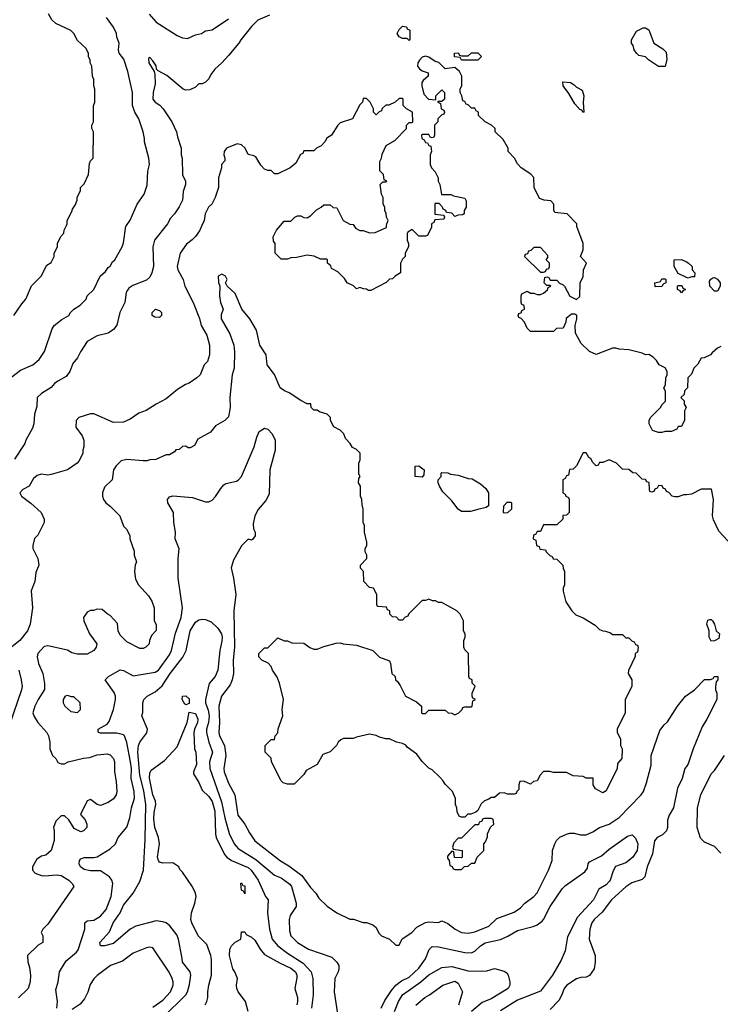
# Model space of a CAD drawing. Header units: inches. Extents: x 1793389 to 1900389, y 320802 to 470796.
# Tile 61 of 256: x 1855938 to 1860206, y 335253 to 341253. Entities that reach past the tile are written whole.
import ezdxf

# ---------------------------------------------------------------- set-up
doc = ezdxf.new("R2010")
doc.units = ezdxf.units.IN
doc.header["$MEASUREMENT"] = 0
for name, color, linetype in [('B8353', 7, 'Continuous'), ('B8354', 7, 'Continuous'), ('B8363', 7, 'Continuous')]:
    doc.layers.add(name, color=color, linetype=linetype)

msp = doc.modelspace()

# ---------------------------------------------------------------- linework, layer by layer
at = {"layer": 'B8353', "color": 2}
for points, elevation in [([(1857048.6, 340000), (1857033.6, 339966.4), (1857010, 339932), (1856989, 339911), (1856953.6, 339886.4), (1856915.3, 339830), (1856898, 339750), (1856902, 339730), (1856933.2, 339670), (1856944, 339630), (1856994, 339530), (1857032.5, 339432.5), (1857044, 339390), (1857077.2, 339330), (1857094, 339270), (1857095.3, 339210), (1857082, 339170), (1857062, 339150), (1857038, 339090), (1857018, 339070), (1856970, 339038), (1856949.1, 339030.9), (1856900.2, 338999.8), (1856830, 338942), (1856769.1, 338910.9), (1856708.9, 338871.1), (1856664.7, 338855.3), (1856610, 338818), (1856570, 338801), (1856510, 338798), (1856390, 338851.3), (1856370, 338851.3), (1856298, 338830), (1856282, 338810), (1856279, 338770), (1856318, 338718), (1856328.7, 338690), (1856328.7, 338650), (1856322, 338630), (1856322, 338610), (1856298, 338562), (1856288, 338550), (1856229.1, 338510.9), (1856130, 338481), (1856110, 338478), (1856070, 338482.8), (1856044.1, 338475.9), (1856022.5, 338457.5), (1855995.3, 338410), (1855958, 338390), (1855938, 338370), (1855948.7, 338350), (1856006.8, 338306.8), (1856068, 338250), (1856088, 338210), (1856088, 338190), (1856048.9, 338111.1), (1856029.1, 338090.9), (1856018, 338050), (1856018, 338030), (1856048.7, 337970), (1856055.3, 337930), (1856036.5, 337883.5), (1856029.2, 337830), (1856007.3, 337772.7), (1856016.2, 337670), (1856000.9, 337570), (1855985.2, 337530), (1855939, 337470), (1855890, 337431.3)], 178), ([(1855890, 339076), (1855943.2, 339116.8), (1856018, 339150), (1856056.5, 339183.5), (1856089.1, 339230.9), (1856135.3, 339370), (1856148.7, 339390), (1856194.6, 339425.4), (1856238, 339450), (1856248, 339470), (1856268, 339490), (1856305.6, 339514.4), (1856342, 339550), (1856348.7, 339570), (1856388.7, 339610), (1856428.7, 339690), (1856460.4, 339719.6), (1856476.4, 339743.6), (1856488.4, 339751.6), (1856503.1, 339776.9), (1856518, 339790), (1856562, 339870), (1856570, 339894), (1856585.6, 339994.4), (1856589.3, 340000)], 186), ([(1855902, 339450), (1855950, 339522), (1855975.3, 339550), (1856010, 339632), (1856068, 339690), (1856103.1, 339756.9), (1856130, 339774), (1856148, 339810), (1856148, 339830), (1856168, 339870), (1856168, 339890), (1856188.4, 339931.6), (1856207.3, 339952.7), (1856208, 339970), (1856223, 340000)], 190), ([(1856831, 340000), (1856759.3, 339910), (1856749.3, 339869.3), (1856753.2, 339750), (1856744, 339710), (1856730, 339684.7), (1856710, 339666), (1856627.2, 339632.8), (1856602.9, 339617.1), (1856594.2, 339605.8), (1856586, 339590), (1856579.3, 339530), (1856549, 339470), (1856529.1, 339390.9), (1856510, 339364.7), (1856476.5, 339343.5), (1856410, 339326), (1856350, 339291.3), (1856308.7, 339230), (1856290, 339192), (1856262.7, 339157.3), (1856244, 339110), (1856220.2, 339079.8), (1856170, 339051.3), (1856150, 339036), (1856130, 339011), (1856070, 338976), (1856044, 338950), (1856043.1, 338896.9), (1856029, 338850), (1856024, 338790), (1856016.5, 338763.5), (1855975.3, 338690), (1855968.7, 338670), (1855905.6, 338574.4)], 182), ([(1858446, 340000), (1858446, 339990), (1858422, 339938), (1858410, 339934), (1858370, 339934), (1858330, 339974), (1858302, 339958), (1858298, 339950), (1858298, 339910), (1858306, 339890), (1858306, 339870), (1858286, 339830), (1858286, 339810), (1858270, 339794), (1858258, 339770), (1858258, 339710), (1858226, 339690), (1858210, 339674), (1858190, 339672), (1858170, 339652), (1858076.4, 339603.6), (1858063.6, 339603.6), (1858051.6, 339611.6), (1858032.7, 339612.7), (1858010, 339622), (1857990, 339614), (1857971.6, 339631.6), (1857934, 339650), (1857916.9, 339676.9), (1857876.9, 339716.9), (1857838, 339738), (1857832.7, 339752.7), (1857814, 339770), (1857814, 339790), (1857810, 339794), (1857770, 339794), (1857731.6, 339811.6), (1857690, 339818), (1857623.6, 339803.6), (1857590, 339802), (1857570, 339794), (1857530, 339794), (1857494, 339830), (1857494, 339890), (1857483.6, 339903.6), (1857482, 339930), (1857502, 339970), (1857527.7, 340000)], 178), ([(1857973.4, 340000), (1857983.1, 339983.1), (1858010, 339968), (1858030, 339968), (1858070, 339955.3), (1858103.6, 339956.4), (1858172.7, 339987.3), (1858173.4, 340000)], 178), ([(1860000, 339003.7), (1859988.4, 338991.6), (1859986, 338970), (1859966, 338950), (1859986, 338930), (1859986, 338910), (1859998, 338890), (1859988, 338870), (1859987.3, 338812.7), (1859970, 338774), (1859950, 338774), (1859942, 338758), (1859910, 338744.7), (1859870, 338744.7), (1859850, 338738), (1859830, 338738), (1859794, 338750), (1859772, 338790), (1859772, 338810), (1859782, 338830), (1859842, 338890), (1859851.6, 338908.4), (1859871.6, 338928.4), (1859872.7, 338987.3), (1859862, 339010), (1859871.6, 339028.4), (1859874, 339070), (1859882, 339090), (1859882, 339110), (1859871.1, 339131.1), (1859834, 339150), (1859816.9, 339176.9), (1859796.9, 339196.9), (1859770, 339214), (1859750, 339212), (1859730, 339222), (1859650, 339241), (1859590, 339244.7), (1859570, 339252), (1859550, 339252), (1859450, 339214), (1859410, 339232), (1859359.6, 339279.6), (1859323.6, 339343.6), (1859322, 339390), (1859331.3, 339430), (1859331.3, 339450), (1859319.6, 339459.6), (1859300.4, 339459.6), (1859267.3, 339432.7), (1859266, 339410), (1859250, 339374), (1859208.4, 339371.6), (1859190, 339354), (1859050, 339354), (1859030, 339374), (1859014, 339410), (1858992.7, 339432.7), (1858978, 339438), (1858974, 339450), (1858978, 339462), (1858992.7, 339467.3), (1858998, 339482), (1859014, 339490), (1859011.6, 339511.6), (1858998, 339518), (1858994, 339530), (1858994, 339570), (1858998, 339582), (1859030, 339598), (1859050, 339586), (1859070, 339586), (1859090, 339578), (1859110, 339578), (1859130, 339586), (1859152.7, 339607.3), (1859158, 339622), (1859174, 339630), (1859170, 339634), (1859150, 339634), (1859134, 339650), (1859138, 339682), (1859150, 339686), (1859162, 339682), (1859170, 339666), (1859210, 339666), (1859227.3, 339647.3), (1859250, 339638), (1859258, 339630), (1859288.7, 339568.7), (1859330, 339548), (1859350, 339566), (1859352, 339650), (1859371.6, 339688.4), (1859372, 339730), (1859391.3, 339770), (1859354, 339810), (1859371.3, 339850), (1859371.3, 339890), (1859332.7, 339992.7), (1859332.4, 340000)], 178), ([(1860000, 339682.7), (1859950, 339706), (1859926, 339750), (1859926, 339790), (1859970, 339792), (1860000, 339776.8)], 178), ([(1860000, 338358.7), (1859983.1, 338356.9), (1859950, 338344.7), (1859930, 338344.7), (1859914, 338350), (1859892.7, 338372.7), (1859878, 338378), (1859872.7, 338392.7), (1859858, 338398), (1859852.7, 338412.7), (1859830, 338414), (1859822, 338398), (1859807.3, 338392.7), (1859802, 338378), (1859790, 338374), (1859778, 338378), (1859774, 338390), (1859772.7, 338432.7), (1859758, 338438), (1859751.6, 338451.6), (1859730, 338454), (1859694, 338490), (1859672.7, 338492.7), (1859650, 338512), (1859610, 338514), (1859574, 338550), (1859530, 338572), (1859490, 338554), (1859470, 338554), (1859462, 338538), (1859450, 338534), (1859430, 338554), (1859416.9, 338576.9), (1859405.4, 338585.4), (1859390, 338614), (1859370, 338614), (1859330, 338534), (1859310, 338514), (1859288, 338512), (1859282, 338478), (1859270, 338474), (1859262, 338458), (1859246, 338450), (1859246, 338370), (1859262, 338362), (1859266, 338350), (1859282, 338342), (1859286, 338330), (1859286, 338250), (1859270, 338234), (1859247.3, 338232.7), (1859246, 338210), (1859210, 338174), (1859130, 338174), (1859110, 338134), (1859090, 338134), (1859082, 338118), (1859067.3, 338112.7), (1859066, 338090), (1859082, 338082), (1859086, 338050), (1859102, 338042), (1859107.3, 338027.3), (1859142, 338022), (1859146, 338010), (1859167.3, 337987.3), (1859182, 337982), (1859187.3, 337967.3), (1859210, 337966), (1859246, 337930), (1859248, 337910), (1859258, 337890), (1859258, 337810), (1859248.7, 337790), (1859248.7, 337770), (1859265.6, 337705.6), (1859302, 337650), (1859326.3, 337626.3), (1859370, 337608.7), (1859443.1, 337563.1), (1859470, 337538), (1859490, 337528), (1859507.3, 337527.3), (1859536.4, 337516.4), (1859550, 337506), (1859610, 337506), (1859630, 337486), (1859650, 337486), (1859670, 337466), (1859682, 337462), (1859690, 337446), (1859702, 337442), (1859706, 337430), (1859702, 337398), (1859688.4, 337391.6), (1859687.3, 337372.7), (1859647.3, 337287.3), (1859646, 337270), (1859668, 337230), (1859668, 337190), (1859626, 337110), (1859626, 337030), (1859578, 336930), (1859578, 336910), (1859598, 336870), (1859598, 336830), (1859608, 336810), (1859606, 336750), (1859580.4, 336719.6), (1859578, 336690), (1859510, 336554), (1859490, 336542), (1859445.4, 336565.4), (1859432, 336590), (1859432, 336632), (1859390, 336632), (1859370, 336642), (1859310, 336644.7), (1859270, 336664.7), (1859190, 336664.7), (1859168.4, 336671.6), (1859130, 336672), (1859108, 336650), (1859090, 336614), (1859068.7, 336611.3), (1859050, 336594), (1859010, 336612), (1858986, 336610), (1858978, 336590), (1858978, 336562), (1858966, 336550), (1858962, 336538), (1858950, 336534), (1858910, 336534), (1858890, 336542), (1858860.4, 336539.6), (1858830, 336514), (1858810, 336514), (1858796.4, 336503.6), (1858770, 336494), (1858750, 336474), (1858730, 336434), (1858716.4, 336423.6), (1858687.3, 336412.7), (1858668.4, 336411.6), (1858650, 336394), (1858630, 336394), (1858618, 336398), (1858603.6, 336423.6), (1858602, 336450), (1858594, 336470), (1858592.7, 336507.3), (1858574, 336550), (1858530, 336594), (1858516.9, 336616.9), (1858496.9, 336636.9), (1858450, 336682), (1858430, 336692), (1858390, 336732), (1858358, 336778), (1858299.6, 336819.6), (1858290, 336832), (1858270, 336842), (1858234, 336850), (1858190.9, 336870.9), (1858168.4, 336871.6), (1858130, 336881), (1858110, 336891), (1858070, 336898.8), (1857990, 336882), (1857970, 336872), (1857910, 336872), (1857894.6, 336865.4), (1857878, 336850), (1857868, 336830), (1857830, 336792), (1857784, 336776), (1857750, 336714), (1857683.1, 336676.9), (1857670, 336654), (1857610, 336594), (1857570, 336594), (1857543.6, 336603.6), (1857530, 336614), (1857472, 336730), (1857470, 336754), (1857434, 336790), (1857434, 336830), (1857470, 336866), (1857490, 336866), (1857494, 336890), (1857511.6, 336908.4), (1857512.7, 336932.7), (1857542, 337010), (1857538, 337050), (1857546, 337110), (1857521, 337210), (1857506.4, 337246.4), (1857478, 337290), (1857470.9, 337310.9), (1857451.1, 337331.1), (1857414, 337350), (1857394, 337370), (1857394, 337390), (1857414, 337410), (1857430, 337426), (1857450, 337426), (1857510, 337486), (1857548.4, 337468.4), (1857570, 337468), (1857596.4, 337456.4), (1857670, 337454), (1857706.6, 337426.6), (1857730, 337417.2), (1857750, 337417.2), (1857790, 337434), (1857865.4, 337454.6), (1857890, 337455.3), (1857909.1, 337449.1), (1857990, 337442), (1858090, 337408.7), (1858130, 337368), (1858190, 337346), (1858198, 337330), (1858206, 337270), (1858226, 337250), (1858228, 337230), (1858240.4, 337220.4), (1858256.4, 337196.4), (1858288, 337130), (1858356.4, 337096.4), (1858386, 337070), (1858386, 337030), (1858390, 337026), (1858410, 337026), (1858430, 337046), (1858530, 337046), (1858548.4, 337028.4), (1858570, 337028), (1858590, 337018), (1858614, 337030), (1858634, 337050), (1858638, 337062), (1858650, 337066), (1858690, 337066), (1858694, 337070), (1858698, 337102), (1858714, 337110), (1858698, 337118), (1858694, 337130), (1858694, 337150), (1858712, 337192), (1858694, 337210), (1858694, 337230), (1858678, 337238), (1858674, 337250), (1858672, 337390), (1858650, 337414), (1858644.7, 337430), (1858644.7, 337470), (1858652, 337490), (1858652, 337510), (1858642, 337530), (1858642, 337590), (1858622, 337630), (1858602, 337650), (1858510, 337702), (1858490, 337702), (1858471.6, 337711.6), (1858452.7, 337712.7), (1858430, 337722), (1858410, 337714), (1858390, 337714), (1858306, 337630), (1858302, 337618), (1858287.3, 337612.7), (1858270, 337594), (1858250, 337594), (1858232.7, 337612.7), (1858210, 337614), (1858194, 337630), (1858194, 337650), (1858178, 337658), (1858172.7, 337672.7), (1858118, 337678), (1858114, 337690), (1858114, 337750), (1858094, 337790), (1858070, 337794), (1858034, 337830), (1858031.6, 337891.6), (1858014, 337910), (1858014, 337930), (1858052, 337970), (1858052, 337990), (1858042, 338010), (1858042, 338030), (1858052, 338050), (1858052, 338070), (1858038, 338130), (1858038, 338170), (1858031.3, 338190), (1858031.3, 338270), (1858023.6, 338296.4), (1858022, 338330), (1858014, 338350), (1858014, 338410), (1858002, 338430), (1858003.6, 338456.4), (1858012, 338470), (1858004.7, 338484.7), (1858004.7, 338550), (1858011.6, 338571.6), (1858011.6, 338611.6), (1857990, 338634), (1857965.4, 338645.4), (1857952, 338670), (1857922, 338702), (1857912, 338730), (1857891.1, 338751.1), (1857851.6, 338771.6), (1857832, 338810), (1857832, 338830), (1857812, 338850), (1857763.6, 338863.6), (1857750, 338874), (1857730, 338874), (1857714, 338890), (1857711.6, 338911.6), (1857690, 338912), (1857650, 338932), (1857579.8, 338979.8), (1857551.1, 338991.1), (1857524.7, 339010), (1857490.7, 339090.7), (1857446, 339150), (1857438.8, 339210), (1857401, 339270), (1857381.4, 339361.4), (1857340.7, 339430), (1857290.8, 339490), (1857250, 339584.7), (1857202, 339630), (1857192, 339650), (1857202, 339670), (1857192, 339690), (1857170, 339702), (1857148, 339690), (1857148.4, 339651.6), (1857158, 339630), (1857155.3, 339570), (1857162, 339530), (1857178, 339490), (1857164.5, 339455.5), (1857164.5, 339430), (1857218, 339338), (1857242, 339270), (1857247, 339230), (1857243.7, 339130), (1857232.7, 339090), (1857219, 338950), (1857221.2, 338890), (1857210, 338834), (1857188.4, 338811.6), (1857130, 338778), (1857100.4, 338739.6), (1857023.1, 338696.9), (1857002, 338658), (1856976.4, 338643.6), (1856963.6, 338643.6), (1856950, 338654), (1856930, 338652), (1856910, 338634), (1856890, 338632), (1856880.4, 338619.6), (1856850, 338602), (1856830, 338602), (1856767.3, 338572.7), (1856730, 338572), (1856714.6, 338565.4), (1856690, 338564.7), (1856590, 338574), (1856555.5, 338564.5), (1856524.8, 338535.2), (1856509.5, 338510.5), (1856502, 338450), (1856454.6, 338405.4), (1856442, 338370), (1856442, 338350), (1856448.7, 338330), (1856462, 338310), (1856489.1, 338289.1), (1856548, 338230), (1856570, 338166), (1856588.4, 338148.4), (1856608, 338110), (1856608, 338090), (1856634.6, 338014.6), (1856635.3, 337990), (1856648.7, 337950), (1856642, 337930), (1856638, 337890), (1856643.1, 337843.1), (1856662, 337810), (1856723.1, 337743.1), (1856742, 337710), (1856758, 337670), (1856758, 337590), (1856768.4, 337568.4), (1856768.4, 337531.6), (1856740.2, 337499.8), (1856728, 337470), (1856726, 337450), (1856706, 337430), (1856690, 337422), (1856670, 337422), (1856590, 337462), (1856550, 337502), (1856538, 337530), (1856534.4, 337574.4), (1856490, 337622), (1856471.6, 337631.6), (1856439.6, 337659.6), (1856410, 337662), (1856387.3, 337652.7), (1856370, 337652), (1856350, 337642), (1856326, 337610), (1856328, 337590), (1856364, 337510), (1856408.7, 337450), (1856404, 337430), (1856388.7, 337410), (1856350, 337387.3), (1856287.5, 337387.5), (1856255.3, 337395.3), (1856230, 337411), (1856110, 337438), (1856086.3, 337433.7), (1856049.2, 337390), (1856045.2, 337370), (1856053.2, 337330), (1856079, 337270), (1856088.9, 337208.9), (1856088.9, 337171.1), (1856050, 337111.3), (1856029.2, 337070), (1856019, 337030), (1856026.8, 337006.8), (1856049.2, 336970), (1856104, 336910), (1856114, 336890), (1856122, 336850), (1856122, 336810), (1856138, 336770), (1856158, 336750), (1856170, 336726), (1856190, 336718), (1856210, 336718), (1856234, 336730), (1856327.1, 336752.9), (1856362.8, 336757.2), (1856410, 336774), (1856470, 336779.3), (1856490, 336773.2), (1856509.2, 336750), (1856516, 336730), (1856516, 336670), (1856526.6, 336610), (1856529.3, 336550), (1856525.2, 336530), (1856510, 336506), (1856476.5, 336483.5), (1856430, 336464.7), (1856410, 336471.3), (1856370, 336502), (1856350, 336494), (1856308, 336410), (1856336.4, 336376.4), (1856346, 336350), (1856346, 336330), (1856326, 336310), (1856310, 336304.7), (1856270, 336324.7), (1856236.9, 336376.9), (1856210, 336402), (1856190, 336402), (1856158, 336370), (1856144, 336330), (1856149, 336310), (1856148.9, 336251.1), (1856128.9, 336191.1), (1856098, 336162), (1856070, 336154.8), (1856042.4, 336137.6), (1856015.1, 336090), (1856016, 336070), (1856031.9, 336051.9), (1856070, 336038), (1856090, 336035.1), (1856162, 336042), (1856190, 336038), (1856238, 336010), (1856258, 335990), (1856268, 335970), (1856110, 335742), (1856078, 335710), (1856068, 335690), (1856078, 335670), (1856078, 335630), (1856050, 335614), (1855986, 335550), (1855988, 335512), (1855998, 335478), (1856004, 335430), (1856002, 335390), (1855988.7, 335350), (1855930, 335292)], 174), ([(1856164, 335230), (1856169.2, 335270), (1856158.6, 335341.4), (1856172.7, 335390), (1856181.2, 335450), (1856222, 335518), (1856284, 335570), (1856294.8, 335585.2), (1856334, 335710), (1856335.3, 335750), (1856350, 335761), (1856390, 335766), (1856430, 335791), (1856464, 335830), (1856496, 335910), (1856506, 335990), (1856499.3, 336010), (1856485.2, 336030), (1856430, 336066.6), (1856370, 336067), (1856330, 336075.1), (1856309.3, 336090), (1856300.9, 336110), (1856302.7, 336130), (1856310, 336138.8), (1856330, 336147.3), (1856390, 336146.8), (1856409.1, 336150.9), (1856490, 336201), (1856522, 336230), (1856538, 336270), (1856590, 336332), (1856609.3, 336390), (1856619.3, 336450), (1856637.6, 336510), (1856636.3, 336550), (1856616.9, 336630), (1856618.3, 336690), (1856613.7, 336730), (1856590, 336848), (1856576, 336890), (1856570, 336895.1), (1856530, 336904.5), (1856430, 336906), (1856418, 336910), (1856416.4, 336916.4), (1856415.3, 336930), (1856470, 336960.7), (1856482.7, 336977.3), (1856509.5, 337050), (1856522, 337110), (1856522, 337130), (1856514.2, 337154.2), (1856458, 337230), (1856478, 337250), (1856550, 337290.8), (1856570, 337287.3), (1856630, 337254.8), (1856763.2, 337276.8), (1856784, 337290), (1856850, 337382.8), (1856863.7, 337410), (1856886.2, 337513.8), (1856922, 337610), (1856929.5, 337670), (1856902.7, 337850), (1856903.7, 337970), (1856909.1, 338029.1), (1856886, 338090), (1856886.6, 338130), (1856877.6, 338190), (1856875.1, 338250), (1856841.2, 338310), (1856839, 338330), (1856850, 338344.7), (1856870, 338350.8), (1856990, 338340.7), (1857070, 338314.8), (1857090, 338316), (1857110, 338326), (1857131.9, 338348.1), (1857162.7, 338397.3), (1857182, 338418), (1857194, 338426), (1857258.7, 338441.3), (1857271.6, 338448.4), (1857289.3, 338470), (1857366.6, 338650), (1857382, 338710), (1857396.4, 338743.6), (1857430, 338764.7), (1857450, 338758), (1857476, 338730), (1857494.8, 338690), (1857494.8, 338630), (1857461, 338510), (1857458.5, 338361.5), (1857437.5, 338322.5), (1857390, 338268), (1857371, 338230), (1857361, 338181), (1857362, 338150), (1857372, 338130), (1857371.6, 338108.4), (1857355.3, 338084.7), (1857350, 338082), (1857330, 338088), (1857290, 338048), (1857239.8, 337960.2), (1857227.1, 337912.9), (1857241, 337850), (1857254, 337750), (1857242, 337650), (1857246.4, 337430), (1857239.3, 337350), (1857240.7, 337270), (1857233.4, 337230), (1857220.9, 337199.1), (1857167.7, 337130), (1857150.6, 337070), (1857154.9, 336970), (1857150.4, 336910), (1857154.9, 336890), (1857184.9, 336830), (1857194, 336770), (1857181.6, 336690), (1857184.4, 336670), (1857210, 336601), (1857248, 336530), (1857266.2, 336406.2), (1857310, 336351.3), (1857338, 336298), (1857370.8, 336250), (1857526.9, 336126.9), (1857576.7, 336096.7), (1857657.6, 336037.6), (1857710, 335964.7), (1857742, 335930), (1857759.6, 335899.6), (1857811.1, 335851.1), (1857870, 335811.3), (1857950, 335772), (1857971.1, 335771.1), (1858030, 335751.3), (1858050, 335751.3), (1858090, 335738), (1858110, 335722), (1858126.4, 335686.4), (1858142, 335670), (1858190.9, 335650.9), (1858230, 335614), (1858250, 335614), (1858268.9, 335651.1), (1858328, 335690), (1858357, 335723), (1858410, 335751), (1858430, 335756), (1858490, 335752), (1858510, 335762), (1858545.4, 335745.4), (1858592, 335710), (1858630, 335691), (1858670, 335686.8), (1858710, 335694.8), (1858795.3, 335730), (1858844.1, 335775.9), (1858950, 335814.8), (1858990, 335841), (1859015.3, 335870), (1859069.3, 335910.7), (1859090, 335932), (1859159.3, 336070), (1859181.2, 336130), (1859184, 336190), (1859199, 336230), (1859209.4, 336250.6), (1859229.3, 336270.7), (1859269.3, 336290.7), (1859290, 336296), (1859315.3, 336295.3), (1859353.6, 336286.4), (1859390, 336286.8), (1859430, 336304.7), (1859470, 336331), (1859530, 336351), (1859590, 336390.8), (1859724, 336530), (1859739, 336550), (1859757.5, 336602.5), (1859785.2, 336710), (1859785.2, 336770), (1859838.9, 336921.1), (1859864.8, 336955.2), (1859885.6, 336974.4), (1859945.2, 337070), (1859994, 337130), (1860000, 337134.4)], 170), ([(1856810, 335173), (1856949.4, 335310), (1856960.9, 335330), (1856972.9, 335372.9), (1856981.2, 335430), (1856977.2, 335450), (1856929, 335510), (1856928.7, 335531.3), (1856906, 335650), (1856896.2, 335676.2), (1856851.7, 335731.7), (1856830, 335749.2), (1856810, 335756), (1856770, 335762.7), (1856644.7, 335730), (1856611, 335710), (1856510, 335622.7), (1856454, 335610), (1856430, 335609.4), (1856426, 335630), (1856485.8, 335694.2), (1856507.6, 335750), (1856549.6, 335810), (1856570, 335857.3), (1856629.2, 335930), (1856670, 336002), (1856692, 336070), (1856703.3, 336256.7), (1856706.9, 336470), (1856693.5, 336553.5), (1856669.8, 336650), (1856656.9, 336790), (1856662, 336830), (1856669.5, 336850.5), (1856712, 336908), (1856717.2, 336930), (1856682, 337010), (1856688.9, 337031.1), (1856689, 337090), (1856694, 337110), (1856715.3, 337130), (1856763.3, 337156.7), (1856806.2, 337193.8), (1856854.3, 337270), (1856931, 337369), (1856951.5, 337410), (1856976.2, 337530), (1857010, 337582.8), (1857030, 337596), (1857050, 337601), (1857070, 337598), (1857103.5, 337583.5), (1857145.8, 337545.8), (1857167.7, 337510), (1857172.2, 337490), (1857170, 337466), (1857158, 337410), (1857146, 337290), (1857128.5, 337251.5), (1857092.7, 337207.3), (1857070.4, 337110), (1857070.4, 337090), (1857086.1, 337046.1), (1857093.1, 337010), (1857087.4, 336970), (1857075.3, 336930), (1857075.8, 336910), (1857090, 336851.3), (1857113, 336790), (1857094.9, 336730), (1857096.4, 336690), (1857167.7, 336487.8), (1857187, 336390), (1857214.6, 336294.6), (1857244.9, 336230), (1857270, 336202), (1857376.2, 336136.2), (1857490, 336039.1), (1857530, 336023.8), (1857584.7, 335984.7), (1857593.4, 335970), (1857622, 335870), (1857622, 335850), (1857585.5, 335794.5), (1857580.7, 335770), (1857581.4, 335701.4), (1857590.8, 335670), (1857631, 335630), (1857698, 335590), (1857840.5, 335540.5), (1857870.8, 335510), (1857882.8, 335490), (1857882.8, 335470), (1857878.8, 335450), (1857858.8, 335410), (1857854.8, 335330), (1857874.4, 335194.4)], 166), ([(1855932, 337290), (1855947, 337230), (1855952.3, 337190), (1855949.4, 337170), (1855873.2, 336950)], 178), ([(1857068.7, 335250), (1857079, 335270), (1857084.7, 335295.3), (1857083.7, 335330), (1857089.4, 335369.4), (1857106.6, 335430), (1857106.6, 335526.6), (1857102.7, 335550), (1857077.5, 335617.5), (1857026, 335670), (1856986, 335750), (1856981.2, 335770), (1856985.2, 335810), (1857005.2, 335870), (1857012.7, 335910), (1857009, 335930), (1856990, 335968), (1856930, 336058), (1856914.6, 336074.6), (1856908, 336090), (1856870, 336115.3), (1856810, 336113.2), (1856790, 336119), (1856782.7, 336130), (1856778, 336150), (1856789.6, 336230), (1856782.9, 336270), (1856762, 336330), (1856756.1, 336383.9), (1856757.7, 336422.3), (1856767.6, 336470), (1856765.1, 336490), (1856749.7, 336530), (1856728, 336632), (1856730, 336662), (1856739.3, 336680.7), (1856820.4, 336739.6), (1856898, 336822), (1856959, 336970), (1856970, 337034), (1857010, 337024.7), (1857024, 336990), (1857022, 336970), (1857002.8, 336930), (1856998.8, 336910), (1857002, 336810), (1857011.3, 336790), (1857014.4, 336714.4), (1856996, 336670), (1856996.9, 336656.9), (1857030, 336604.7), (1857050, 336558.8), (1857090, 336519.3), (1857110.4, 336489.6), (1857126.3, 336430), (1857130.4, 336290), (1857135.8, 336270), (1857186.4, 336166.4), (1857199.1, 336150), (1857228.9, 336128.9), (1857330, 336086.7), (1857348.4, 336070), (1857390.6, 336010), (1857436, 335910), (1857451, 335890), (1857447.7, 335810), (1857459.1, 335710), (1857476.3, 335650), (1857510.7, 335610), (1857570, 335565.5), (1857664.4, 335504.4), (1857714, 335450), (1857724, 335410), (1857725.5, 335310), (1857716.3, 335230)], 162), ([(1860000, 336703), (1859990.8, 336689.2), (1859974.8, 336630), (1859946, 336570), (1859920.7, 336450), (1859895.3, 336404.7), (1859885.4, 336374.6), (1859884.7, 336330), (1859878, 336310), (1859853.7, 336286.3), (1859822, 336270), (1859806, 336250), (1859794, 336170), (1859760.7, 336090), (1859747.3, 336030), (1859730, 336012.7), (1859667.5, 335992.5), (1859630, 335969), (1859544, 335890), (1859486.2, 335813.8), (1859438.8, 335770), (1859424, 335750), (1859410.7, 335710), (1859406.8, 335650), (1859444.7, 335550), (1859444.7, 335510), (1859438, 335470), (1859410, 335428), (1859390, 335418), (1859356.4, 335416.4), (1859330, 335408.7), (1859271, 335370), (1859254.8, 335350), (1859241, 335310), (1859223.5, 335276.5), (1859170, 335221.2)], 170), ([(1858140.7, 335230), (1858163.3, 335276.7), (1858202.5, 335337.5), (1858230, 335370.4), (1858264.6, 335395.4), (1858310, 335419.3), (1858370, 335473.4), (1858409.4, 335530), (1858432.5, 335587.5), (1858450, 335606), (1858490, 335604), (1858650, 335568), (1858690, 335567.7), (1858710, 335576.3), (1858746, 335610), (1858773.1, 335626.9), (1858867.5, 335647.5), (1858912.7, 335667.3), (1858970, 335703), (1859066.8, 335726.8), (1859090, 335737.3), (1859120.9, 335759.1), (1859129.5, 335770.5), (1859169.4, 335850), (1859242.5, 335957.5), (1859263.2, 335976.8), (1859380.4, 336059.6), (1859396.4, 336083.6), (1859402, 336110), (1859410, 336122), (1859482, 336158), (1859530, 336198.8), (1859641.5, 336278.5), (1859670, 336286), (1859690, 336266), (1859704.9, 336230), (1859700.7, 336190), (1859674, 336150), (1859650, 336129.2), (1859630, 336116), (1859567.9, 336092.1), (1859552.8, 336067.2), (1859536.3, 336010), (1859530, 336001.2), (1859510, 335980.9), (1859465.8, 335954.2), (1859433, 335890), (1859336.1, 335783.9), (1859276.3, 335663.7), (1859261.4, 335578.6), (1859237.5, 335522.5), (1859184.9, 335430), (1859110, 335332.7), (1858970, 335278), (1858866.9, 335213.1)], 166), ([(1857329, 335210), (1857313.2, 335270), (1857270, 335328.7), (1857261.2, 335350), (1857259.3, 335370), (1857265.2, 335410), (1857249.2, 335450), (1857236, 335470), (1857217.2, 335550), (1857219, 335590), (1857228.7, 335610), (1857250, 335632), (1857286, 335650), (1857290, 335694), (1857310, 335694), (1857318, 335678), (1857350, 335662), (1857370, 335644.7), (1857402.8, 335590), (1857430, 335557.3), (1857524.6, 335504.6), (1857590, 335474), (1857618, 335450), (1857626, 335430), (1857625.8, 335414.2), (1857614.8, 335350), (1857630, 335294), (1857630.5, 335270.5), (1857627.3, 335250)], 158), ([(1856750, 335236), (1856810, 335277.3), (1856857, 335330), (1856874, 335370), (1856874, 335390), (1856867.3, 335410), (1856848.2, 335448.2), (1856750, 335598), (1856730, 335602), (1856710, 335597.2), (1856630, 335565.2), (1856564.9, 335515.1), (1856492, 335490), (1856410.9, 335429.1), (1856390, 335408), (1856367.1, 335372.9), (1856353.7, 335326.3), (1856333.7, 335286.3), (1856306.4, 335253.6), (1856258.5, 335221.5)], 170), ([(1858220.7, 335210), (1858245.6, 335270), (1858269.6, 335310), (1858382, 335390), (1858430, 335432.7), (1858510, 335476.3), (1858570, 335484), (1858670, 335458), (1858750, 335454), (1858783.2, 335456.8), (1858830, 335471), (1858890, 335454.8), (1858904.9, 335444.9), (1858914, 335430), (1858924, 335390), (1858924, 335370), (1858914.8, 335350), (1858810, 335287), (1858755.6, 335264.4), (1858690.6, 335210)], 162), ([(1858352.1, 335247.9), (1858406.3, 335293.7), (1858435.3, 335310), (1858515.3, 335370), (1858590, 335394), (1858610, 335381), (1858634.8, 335330), (1858611.9, 335248.1)], 158)]:
    msp.add_lwpolyline(points, dxfattribs=dict(at, elevation=elevation))
for points, elevation in [([(1859110, 339866), (1859070, 339866), (1859052.7, 339847.3), (1859038, 339842), (1859032.7, 339827.3), (1859018, 339822), (1859014, 339810), (1859110, 339714), (1859130, 339714), (1859142, 339718), (1859147.3, 339732.7), (1859162, 339738), (1859166, 339750), (1859166, 339770), (1859146, 339790), (1859156.4, 339803.6), (1859156.4, 339816.4)], 178), ([(1859810, 339626), (1859808, 339650), (1859842, 339658), (1859850, 339674), (1859870, 339674), (1859874, 339670), (1859874, 339650), (1859858, 339642), (1859850, 339628)], 178), ([(1859970, 339588), (1859962, 339602), (1859946, 339610), (1859946, 339630), (1859950, 339634), (1859972.7, 339632.7), (1859978, 339618), (1859991.6, 339611.6), (1859992, 339608), (1859978, 339602)], 178), ([(1856790, 339438), (1856760.4, 339440.4), (1856746, 339450), (1856746, 339470), (1856766, 339490), (1856790, 339482), (1856802, 339470), (1856802, 339450)], 178), ([(1858390, 338466), (1858348, 338470), (1858347.3, 338532.7), (1858370, 338534), (1858402, 338510), (1858399.6, 338480.4)], 174), ([(1858630, 338255.3), (1858608.7, 338270), (1858570, 338322), (1858516.5, 338376.5), (1858495.3, 338410), (1858488, 338430), (1858488, 338450), (1858506, 338470), (1858506, 338490), (1858510, 338494), (1858547.3, 338492.7), (1858563.6, 338483.6), (1858610, 338478), (1858670, 338458), (1858694.8, 338454.8), (1858745.4, 338425.4), (1858776.9, 338396.9), (1858794, 338370), (1858794, 338290), (1858779.6, 338280.4), (1858730, 338268.7), (1858683.6, 338256.4)], 174), ([(1858890, 338246), (1858886, 338250), (1858888.4, 338291.6), (1858907.3, 338312.7), (1858930, 338314), (1858934, 338310), (1858934, 338270), (1858910, 338248)], 174), ([(1856230, 337135.3), (1856214, 337130), (1856202, 337110), (1856202, 337090), (1856212, 337070), (1856250, 337038), (1856290, 337032), (1856308, 337050), (1856306, 337090), (1856267.3, 337127.3), (1856252.7, 337127.3)], 174), ([(1856950, 337078), (1856943.1, 337083.1), (1856928, 337110), (1856929, 337131), (1856950, 337132), (1856970, 337114), (1856970, 337086)], 162), ([(1858810, 336386), (1858770, 336386), (1858758, 336382), (1858752.7, 336367.3), (1858738, 336362), (1858732.7, 336347.3), (1858710, 336346), (1858630, 336266), (1858610, 336266), (1858583.6, 336236.4), (1858574, 336210), (1858578, 336198), (1858634, 336190), (1858634, 336150), (1858630, 336146), (1858587.3, 336147.3), (1858582, 336182), (1858570, 336186), (1858543.6, 336156.4), (1858543.6, 336143.6), (1858554, 336130), (1858558, 336098), (1858572.7, 336092.7), (1858578, 336078), (1858590, 336074), (1858630, 336074), (1858647.3, 336092.7), (1858670, 336094), (1858690, 336114), (1858710, 336114), (1858726, 336150), (1858766, 336190), (1858766, 336230), (1858776.4, 336243.6), (1858787.3, 336272.7), (1858788.4, 336291.6), (1858807.3, 336332.7), (1858826, 336350), (1858822, 336382)], 174), ([(1857310, 335926), (1857302, 335942), (1857288.4, 335948.4), (1857286, 335990), (1857290, 335994), (1857298, 335978), (1857310, 335974)], 158)]:
    msp.add_lwpolyline(points, close=True, dxfattribs=dict(at, elevation=elevation))
at = {"layer": 'B8354', "color": 2}
for points, elevation in [([(1856223, 340000), (1856228, 340010), (1856228, 340030), (1856256.4, 340083.6), (1856260.4, 340099.6), (1856276.4, 340123.6), (1856287.3, 340152.7), (1856288.4, 340171.6), (1856308, 340210), (1856308, 340230), (1856330, 340254), (1856358, 340310), (1856363.1, 340376.9), (1856370, 340394), (1856386, 340410), (1856388, 340570), (1856378, 340590), (1856378, 340610), (1856388, 340630), (1856388.4, 340728.4), (1856395.3, 340750), (1856395.3, 340830), (1856389, 340850), (1856388.9, 340888.9), (1856382, 340910), (1856378, 340970), (1856368, 340990), (1856367.3, 341007.3), (1856358, 341030), (1856358, 341050), (1856340.4, 341080.4), (1856290, 341126), (1856268, 341170), (1856250, 341188), (1856158, 341230), (1856132.9, 341252.9), (1856113.2, 341290)], 190), ([(1856589.3, 340000), (1856610, 340032), (1856654, 340130), (1856695.3, 340190), (1856715.5, 340244.5), (1856719, 340330), (1856728.7, 340370), (1856724, 340410), (1856699, 340510), (1856699, 340530), (1856689.3, 340569.3), (1856664, 340650), (1856639, 340690), (1856625.2, 340730), (1856625.2, 340810), (1856597.5, 340937.5), (1856572.9, 341012.9), (1856544, 341050), (1856539, 341070), (1856544, 341110), (1856530, 341146), (1856528.7, 341170), (1856510, 341208), (1856466.3, 341266.3)], 186), ([(1857459.3, 341280.7), (1857389, 341250), (1857350, 341211.3), (1857285.2, 341130), (1857274, 341110), (1857210, 341036), (1857170, 340991), (1857127.3, 340952.7), (1857101.5, 340918.5), (1857090, 340892), (1857070, 340872), (1857050, 340862), (1857030, 340862), (1857010, 340842), (1856974.6, 340825.4), (1856950, 340824.7), (1856934, 340830), (1856833.7, 340913.7), (1856781, 340941), (1856771.3, 340951.3), (1856770, 340972), (1856750, 341002), (1856730, 341022), (1856723.1, 341016.9), (1856725.2, 340990), (1856758, 340938), (1856760.4, 340920.4), (1856763.2, 340863.2), (1856752, 340810), (1856749.6, 340769.6), (1856764, 340750), (1856791.5, 340731.5), (1856812.7, 340710), (1856865.2, 340630), (1856893.2, 340570), (1856899, 340539), (1856922, 340470), (1856922, 340430), (1856928, 340410), (1856928.9, 340308.9), (1856948, 340270), (1856948, 340250), (1856934.6, 340205.4), (1856930, 340154), (1856910, 340112), (1856882, 340070), (1856856.5, 340043.5), (1856839, 340010), (1856831, 340000)], 182), ([(1856726.4, 341286.4), (1856770, 341238), (1856896.9, 341156.9), (1856930, 341142), (1856960.4, 341139.6), (1857010, 341162), (1857046, 341170), (1857070, 341184.7), (1857110, 341191.3), (1857210, 341258)], 186), ([(1859332.4, 340000), (1859332, 340010), (1859274, 340070), (1859198, 340078), (1859192.7, 340092.7), (1859192, 340130), (1859174, 340150), (1859132.7, 340152.7), (1859104.7, 340164.7), (1859072, 340230), (1859070.9, 340290.9), (1859051.1, 340311.1), (1858994, 340350), (1858970, 340374), (1858952, 340410), (1858914, 340450), (1858914, 340470), (1858883.6, 340523.6), (1858834, 340570), (1858834, 340590), (1858811.6, 340611.6), (1858774, 340630), (1858734, 340670), (1858734, 340690), (1858718, 340698), (1858710, 340714), (1858690, 340714), (1858670, 340734), (1858658, 340738), (1858650, 340754), (1858638, 340758), (1858632, 340790), (1858622, 340810), (1858622, 340830), (1858631.6, 340851.6), (1858632, 340910), (1858616.9, 340936.9), (1858590, 340962), (1858530, 340954), (1858491.6, 340991.6), (1858470, 340998), (1858430, 341024.7), (1858411.1, 341031.1), (1858390, 341024.7), (1858372.9, 341007.1), (1858364, 340990), (1858362, 340970), (1858373.2, 340953.2), (1858390, 340942), (1858426, 340930), (1858426, 340910), (1858396.4, 340883.6), (1858388, 340870), (1858388, 340850), (1858400.4, 340800.4), (1858428.4, 340768.4), (1858474, 340766), (1858474, 340790), (1858510, 340826), (1858526, 340810), (1858526, 340770), (1858510, 340754), (1858486, 340754), (1858486, 340750), (1858502, 340742), (1858506, 340710), (1858522, 340702), (1858526, 340690), (1858522, 340678), (1858510, 340674), (1858486, 340650), (1858486, 340630), (1858466, 340610), (1858466, 340550), (1858462, 340538), (1858450, 340534), (1858438, 340538), (1858430, 340554), (1858390, 340554), (1858386, 340550), (1858388.4, 340528.4), (1858402, 340522), (1858410, 340506), (1858422, 340502), (1858430, 340486), (1858442, 340482), (1858446, 340450), (1858438, 340430), (1858438, 340370), (1858446, 340350), (1858470, 340326), (1858488, 340290), (1858488, 340270), (1858498, 340250), (1858507.3, 340187.3), (1858567.3, 340187.3), (1858580.4, 340180.4), (1858650, 340166), (1858658, 340150), (1858658, 340110), (1858646, 340090), (1858646, 340070), (1858636.4, 340063.6), (1858610, 340062), (1858590, 340054), (1858570, 340074), (1858538, 340078), (1858534, 340090), (1858518, 340098), (1858514, 340110), (1858492.7, 340132.7), (1858467.3, 340132.7), (1858467.3, 340067.3), (1858522, 340062), (1858526, 340050), (1858522, 340038), (1858467.3, 340032.7), (1858462, 340018), (1858446, 340010), (1858446, 340000)], 178), ([(1858173.4, 340000), (1858174, 340010), (1858182, 340030), (1858172, 340050), (1858171.6, 340071.6), (1858162, 340090), (1858162, 340110), (1858152, 340130), (1858152, 340170), (1858142, 340190), (1858134, 340250), (1858150, 340266), (1858170, 340266), (1858174, 340270), (1858158, 340278), (1858154, 340310), (1858132.7, 340332.7), (1858132, 340390), (1858142, 340410), (1858145.4, 340434.6), (1858170, 340486), (1858223.6, 340516.4), (1858294, 340590), (1858294, 340610), (1858310, 340626), (1858330, 340626), (1858334, 340630), (1858332, 340690), (1858294, 340710), (1858274, 340730), (1858274, 340770), (1858270, 340774), (1858250, 340774), (1858226, 340750), (1858187.3, 340732.7), (1858168.4, 340731.6), (1858147.3, 340712.7), (1858142, 340698), (1858127.3, 340692.7), (1858110, 340674), (1858094, 340690), (1858094, 340710), (1858074, 340750), (1858050, 340774), (1858030, 340774), (1858026, 340750), (1858010, 340734), (1857966, 340650), (1857890, 340624.7), (1857875.3, 340610), (1857838, 340550), (1857808.7, 340531.3), (1857798, 340510), (1857774.6, 340485.4), (1857746, 340470), (1857730, 340454), (1857670, 340454), (1857662, 340438), (1857648.4, 340431.6), (1857620.4, 340379.6), (1857586, 340350), (1857510, 340314), (1857490, 340314), (1857470, 340334), (1857450, 340334), (1857430, 340342), (1857406.4, 340366.4), (1857376.9, 340416.9), (1857364.7, 340424.7), (1857330, 340432), (1857311.3, 340470), (1857290, 340491.3), (1857263.1, 340496.9), (1857198, 340470), (1857184, 340450), (1857182, 340430), (1857188, 340410), (1857187.3, 340392.7), (1857168.4, 340371.6), (1857168, 340350), (1857148.7, 340290), (1857148.7, 340230), (1857128.7, 340170), (1857108.7, 340130), (1857088.7, 340110), (1857068, 340070), (1857062, 340030), (1857048.6, 340000)], 178), ([(1857527.7, 340000), (1857550, 340026), (1857590, 340026), (1857614, 340050), (1857630, 340058), (1857650, 340058), (1857668.4, 340048.4), (1857690, 340046), (1857710, 340058), (1857745.4, 340094.6), (1857774, 340110), (1857790, 340126), (1857830, 340126), (1857848.4, 340108.4), (1857870, 340106), (1857908.9, 340028.9), (1857950, 340008), (1857970, 340006), (1857973.4, 340000)], 178)]:
    msp.add_lwpolyline(points, dxfattribs=dict(at, elevation=elevation))
at = {"layer": 'B8354', "color": 2, "elevation": 178}
for points in [[(1858310, 341126), (1858298, 341138), (1858270, 341138), (1858250, 341148), (1858238, 341170), (1858250, 341194), (1858270, 341214), (1858294, 341210), (1858298, 341198), (1858314, 341190), (1858314, 341130)], [(1859830, 340968.7), (1859769.1, 341009.1), (1859750, 341028), (1859710, 341035.3), (1859695.3, 341050), (1859682, 341070), (1859676.4, 341096.4), (1859666, 341110), (1859666, 341130), (1859696.4, 341183.6), (1859736.4, 341203.6), (1859750, 341204.7), (1859770.6, 341190.6), (1859802, 341110), (1859856.8, 341076.8), (1859876.3, 341056.3), (1859881, 341010), (1859870, 340968.7)], [(1858630, 341006), (1858622, 341022), (1858587.3, 341027.3), (1858586, 341050), (1858610, 341052), (1858618, 341038), (1858630, 341034), (1858670, 341034), (1858690, 341052), (1858730, 341052), (1858752, 341030), (1858730, 341006)], [(1859370, 340688), (1859362, 340702), (1859350, 340706), (1859320.2, 340740.2), (1859283.1, 340803.1), (1859248, 340850), (1859246, 340874), (1859294, 340870), (1859316.9, 340856.9), (1859330, 340842), (1859364.7, 340824.7), (1859374.8, 340790), (1859371, 340750), (1859374, 340690)]]:
    msp.add_lwpolyline(points, close=True, dxfattribs=at)
at = {"layer": 'B8363', "color": 2}
for points, elevation in [([(1860000, 339776.8), (1860011.1, 339771.1), (1860034, 339750), (1860034, 339730), (1860051.6, 339711.6), (1860050, 339686), (1860030, 339686), (1860010, 339678), (1860000, 339682.7)], 178), ([(1860210, 339262), (1860190, 339252), (1860156.4, 339223.6), (1860146, 339210), (1860107.3, 339192.7), (1860088.9, 339191.1), (1860070, 339154), (1860046, 339130), (1860030, 339094), (1860008, 339070), (1860006, 339010), (1860000, 339003.7)], 178), ([(1860278, 338050), (1860196.9, 338136.9), (1860165.4, 338205.4), (1860158, 338230), (1860164.7, 338330), (1860152.7, 338392.7), (1860090, 338392), (1860030, 338362), (1860000, 338358.7)], 174), ([(1860000, 337134.4), (1860048.7, 337170), (1860110, 337232), (1860147.3, 337232.7), (1860162, 337238), (1860168.4, 337251.6), (1860192, 337250), (1860192, 337230), (1860182, 337218), (1860178, 337190), (1860178, 337170), (1860184.7, 337150), (1860184.7, 337110), (1860124.7, 336990), (1860095.3, 336944.7), (1860041, 336810), (1860010, 336718), (1860000, 336703)], 170), ([(1860210, 336174), (1860170, 336214), (1860110, 336242), (1860086.4, 336266.4), (1860064.7, 336330), (1860066.8, 336450), (1860086.8, 336530), (1860150, 336658), (1860170, 336678), (1860231.6, 336768.4)], 174)]:
    msp.add_lwpolyline(points, dxfattribs=dict(at, elevation=elevation))
for points, elevation in [([(1860170, 339598), (1860142, 339630), (1860140.4, 339659.6), (1860148, 339672), (1860160.4, 339679.6), (1860170, 339682), (1860190, 339672), (1860204.7, 339650), (1860204.7, 339630), (1860190, 339598)], 178), ([(1860150, 337466), (1860138, 337490), (1860138, 337530), (1860124, 337570), (1860130, 337594), (1860142, 337598), (1860150, 337598), (1860158, 337590), (1860171.3, 337570), (1860182, 337530), (1860202, 337510), (1860198, 337482), (1860170, 337468)], 170)]:
    msp.add_lwpolyline(points, close=True, dxfattribs=dict(at, elevation=elevation))

doc.saveas('drawing.dxf')
